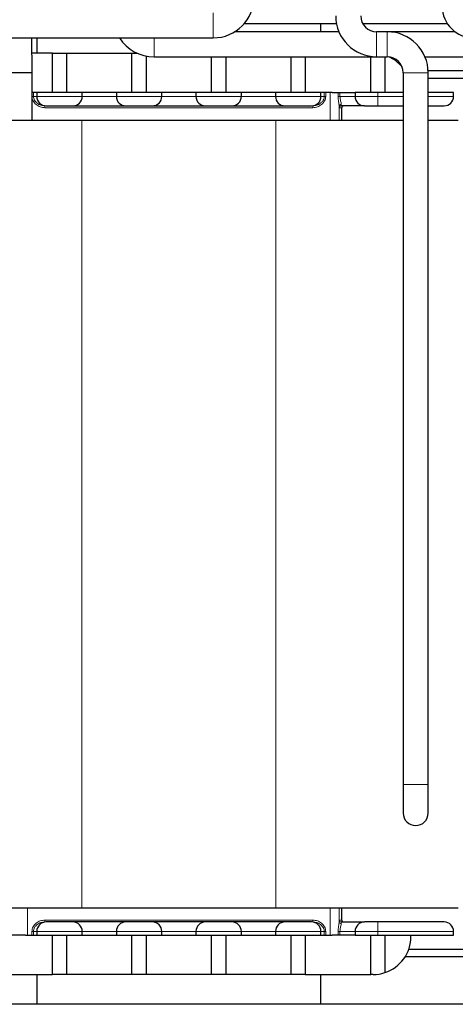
# Model space of a CAD drawing. Header units: millimetres. Extents: x 5 to 418, y 2 to 292.
# Tile 16 of 51: x 88 to 111, y 182 to 234. Entities that reach past the tile are written whole.
import ezdxf

# ---------------------------------------------------------------- set-up
doc = ezdxf.new("R2010")
doc.units = ezdxf.units.MM

msp = doc.modelspace()

# ---------------------------------------------------------------- linework, layer by layer
at = {"color": 7, "linetype": 'Continuous', "lineweight": 18}
for p, q in [((98.3571, 234.3564), (98.3571, 233.0364)), ((95.2321, 232.6964), (95.2321, 233.0364)), ((106.9821, 232.0364), (106.9821, 233.3564)), ((107.5446, 232.0364), (107.5446, 233.3564)), ((95.2321, 232.0364), (95.2321, 232.6964)), ((87.4845, 231.207), (88.1445, 231.2153)), ((87.4846, 231.1964), (88.1446, 231.1964)), ((88.1445, 231.2153), (88.8044, 231.2236)), ((88.1446, 231.1964), (88.8046, 231.1964)), ((108.3846, 231.1964), (109.7046, 231.1964)), ((88.8046, 229.9464), (88.8676, 229.9464)), ((88.8676, 230.1464), (88.8676, 229.9464)), ((89.0446, 229.9464), (88.8676, 229.9464)), ((89.0446, 229.9464), (91.4446, 229.9464)), ((93.2446, 229.9464), (91.4446, 229.9464)), ((93.2446, 229.9464), (95.6446, 229.9464)), ((97.4446, 229.9464), (95.6446, 229.9464)), ((97.4446, 229.9464), (99.8446, 229.9464)), ((101.6446, 229.9464), (99.8446, 229.9464)), ((101.6446, 229.9464), (104.0446, 229.9464)), ((104.2215, 229.9464), (104.0446, 229.9464)), ((104.2215, 230.1464), (104.2215, 229.9464)), ((104.2215, 229.9464), (104.2986, 229.9464)), ((104.2986, 230.1464), (104.2986, 229.9464)), ((104.5268, 230.1464), (104.5268, 228.6964)), ((104.9483, 229.9464), (104.9483, 230.1464)), ((105.0474, 229.9464), (104.9483, 229.9464)), ((105.0474, 229.9464), (105.0474, 230.1464)), ((105.8446, 229.9464), (105.0474, 229.9464)), ((105.8446, 229.9464), (107.0446, 229.9464)), ((107.0446, 229.9464), (107.0446, 230.1464)), ((107.0446, 229.9464), (108.3846, 229.9464)), ((107.0446, 229.4464), (107.0446, 229.9464)), ((109.7046, 229.9464), (111.0446, 229.9464)), ((103.6177, 229.3464), (89.4715, 229.3464)), ((105.0098, 229.4406), (105.0098, 228.6964)), ((105.1446, 229.3464), (105.0199, 229.3464)), ((91.4196, 228.6964), (91.4196, 187.0964)), ((101.6696, 228.6964), (101.6696, 187.0964)), ((108.3846, 193.5964), (109.7046, 193.5964)), ((88.5623, 185.6464), (88.5623, 187.0964)), ((104.5268, 187.0964), (104.5268, 185.6464)), ((105.0098, 187.0964), (105.0098, 186.3522)), ((89.4715, 186.4464), (103.6177, 186.4464)), ((105.0199, 186.4464), (105.1446, 186.4464)), ((107.0446, 186.3464), (107.0446, 185.8464)), ((88.7906, 185.6464), (88.7906, 185.8464)), ((88.8676, 185.8464), (88.7906, 185.8464)), ((88.8676, 185.8464), (89.0446, 185.8464)), ((88.8676, 185.6464), (88.8676, 185.8464)), ((91.4446, 185.8464), (89.0446, 185.8464)), ((91.4446, 185.8464), (93.2446, 185.8464)), ((95.6446, 185.8464), (93.2446, 185.8464)), ((95.6446, 185.8464), (97.4446, 185.8464)), ((99.8446, 185.8464), (97.4446, 185.8464)), ((99.8446, 185.8464), (101.6446, 185.8464)), ((104.0446, 185.8464), (101.6446, 185.8464)), ((104.0446, 185.8464), (104.2215, 185.8464)), ((104.2215, 185.6464), (104.2215, 185.8464)), ((104.2986, 185.8464), (104.2215, 185.8464)), ((104.2986, 185.8464), (104.2986, 185.6464)), ((104.9483, 185.6464), (104.9483, 185.8464)), ((104.9483, 185.8464), (105.0474, 185.8464)), ((105.0474, 185.8464), (105.8446, 185.8464)), ((105.0474, 185.6464), (105.0474, 185.8464)), ((107.0446, 185.8464), (105.8446, 185.8464)), ((111.0446, 185.8464), (107.0446, 185.8464)), ((107.0446, 185.8464), (107.0446, 185.6464))]:
    msp.add_line(p, q, dxfattribs=at)
at = {"color": 7, "linetype": 'Continuous', "lineweight": 25}
for p, q in [((100.002, 233.7964), (104.8594, 233.7964)), ((104.0446, 233.3564), (104.0446, 233.7964)), ((106.2434, 233.7964), (110.7122, 233.7964)), ((80.5446, 233.0364), (98.3571, 233.0364)), ((88.8044, 231.2236), (88.7816, 233.0364)), ((89.0446, 233.0364), (89.0446, 232.2214)), ((104.9921, 233.3564), (99.4885, 233.3564)), ((107.5446, 233.3564), (106.9821, 233.3564)), ((111.1273, 233.3564), (107.5446, 233.3564)), ((89.8696, 232.2214), (88.7919, 232.2214)), ((89.8696, 230.1464), (89.8696, 232.2214)), ((89.8696, 232.2214), (90.6196, 232.2214)), ((90.6196, 232.2214), (90.6196, 230.1464)), ((90.6196, 232.2214), (94.0696, 232.2214)), ((94.0696, 232.2214), (94.3575, 232.2214)), ((94.0696, 230.1464), (94.0696, 232.2214)), ((94.8196, 232.0762), (94.8196, 230.1464)), ((95.2321, 232.0364), (106.9821, 232.0364)), ((98.2696, 230.1464), (98.2696, 232.0364)), ((99.0196, 232.0364), (99.0196, 230.1464)), ((102.4696, 230.1464), (102.4696, 232.0364)), ((103.2196, 232.0364), (103.2196, 230.1464)), ((106.6696, 230.1464), (106.6696, 232.0364)), ((106.9821, 232.0364), (107.5446, 232.0364)), ((107.4196, 232.0364), (107.4196, 230.1464)), ((109.5346, 232.0364), (113.3846, 232.0364)), ((88.8046, 228.6964), (88.8046, 231.1964)), ((108.3846, 231.1964), (108.3846, 193.5964)), ((113.3846, 231.2964), (109.7023, 231.2964)), ((109.7046, 193.5964), (109.7046, 231.1964)), ((113.3846, 230.8964), (109.7046, 230.8964)), ((88.8676, 230.1464), (88.8046, 230.1464)), ((89.0446, 230.1464), (88.8676, 230.1464)), ((89.0446, 230.1464), (89.0446, 229.9464)), ((91.4446, 230.1464), (89.0446, 230.1464)), ((91.4446, 229.9464), (91.4446, 230.1464)), ((93.2446, 230.1464), (91.4446, 230.1464)), ((93.2446, 230.1464), (93.2446, 229.9464)), ((95.6446, 230.1464), (93.2446, 230.1464)), ((95.6446, 229.9464), (95.6446, 230.1464)), ((97.4446, 230.1464), (95.6446, 230.1464)), ((97.4446, 230.1464), (97.4446, 229.9464)), ((99.8446, 230.1464), (97.4446, 230.1464)), ((99.8446, 229.9464), (99.8446, 230.1464)), ((101.6446, 230.1464), (99.8446, 230.1464)), ((101.6446, 230.1464), (101.6446, 229.9464)), ((104.0446, 230.1464), (101.6446, 230.1464)), ((104.0446, 229.9464), (104.0446, 230.1464)), ((104.2215, 230.1464), (104.0446, 230.1464)), ((104.2986, 230.1464), (104.2215, 230.1464)), ((104.5268, 230.1464), (104.2986, 230.1464)), ((104.6372, 230.1464), (104.5268, 230.1464)), ((104.6372, 230.1464), (105.6154, 230.1464)), ((105.6154, 230.1464), (105.8446, 230.1464)), ((105.8446, 230.1464), (105.8446, 229.9464)), ((107.0446, 230.1464), (105.8446, 230.1464)), ((108.3846, 230.1464), (107.0446, 230.1464)), ((111.0446, 230.1464), (109.7046, 230.1464)), ((111.0446, 229.9464), (111.0446, 230.1464)), ((105.1446, 228.6964), (105.1446, 229.3464)), ((81.7946, 228.6964), (91.4196, 228.6964)), ((91.4196, 228.6964), (101.6696, 228.6964)), ((101.6696, 228.6964), (108.3846, 228.6964)), ((109.7046, 228.6964), (111.2946, 228.6964)), ((108.3846, 193.5964), (108.3846, 192.0964)), ((109.7046, 192.0964), (109.7046, 193.5964)), ((81.7946, 187.0964), (91.4196, 187.0964)), ((91.4196, 187.0964), (101.6696, 187.0964)), ((101.6696, 187.0964), (111.2946, 187.0964)), ((105.1446, 186.4464), (105.1446, 187.0964)), ((88.452, 185.6464), (87.4738, 185.6464)), ((88.452, 185.6464), (88.5623, 185.6464)), ((88.5623, 185.6464), (88.7906, 185.6464)), ((88.7906, 185.6464), (88.8676, 185.6464)), ((88.8676, 185.6464), (89.0446, 185.6464)), ((89.0446, 185.8464), (89.0446, 185.6464)), ((89.0446, 185.6464), (91.4446, 185.6464)), ((89.8696, 183.5714), (89.8696, 185.6464)), ((90.6196, 185.6464), (90.6196, 183.5714)), ((91.4446, 185.6464), (91.4446, 185.8464)), ((91.4446, 185.6464), (93.2446, 185.6464)), ((93.2446, 185.8464), (93.2446, 185.6464)), ((93.2446, 185.6464), (95.6446, 185.6464)), ((94.0696, 183.5714), (94.0696, 185.6464)), ((94.8196, 185.6464), (94.8196, 183.5714)), ((95.6446, 185.6464), (95.6446, 185.8464)), ((95.6446, 185.6464), (97.4446, 185.6464)), ((97.4446, 185.8464), (97.4446, 185.6464)), ((97.4446, 185.6464), (99.8446, 185.6464)), ((98.2696, 183.5714), (98.2696, 185.6464)), ((99.0196, 185.6464), (99.0196, 183.5714)), ((99.8446, 185.6464), (99.8446, 185.8464)), ((99.8446, 185.6464), (101.6446, 185.6464)), ((101.6446, 185.8464), (101.6446, 185.6464)), ((101.6446, 185.6464), (104.0446, 185.6464)), ((102.4696, 183.5714), (102.4696, 185.6464)), ((103.2196, 185.6464), (103.2196, 183.5714)), ((104.0446, 185.6464), (104.0446, 185.8464)), ((104.0446, 185.6464), (104.2215, 185.6464)), ((104.2215, 185.6464), (104.2986, 185.6464)), ((104.2986, 185.6464), (104.5268, 185.6464)), ((104.5268, 185.6464), (104.6372, 185.6464)), ((105.6154, 185.6464), (104.6372, 185.6464)), ((105.8446, 185.6464), (105.6154, 185.6464)), ((105.8446, 185.8464), (105.8446, 185.6464)), ((105.8446, 185.6464), (107.0446, 185.6464)), ((106.6696, 183.5714), (106.6696, 185.6464)), ((107.0446, 185.6464), (111.0446, 185.6464)), ((107.4196, 185.6464), (107.4196, 183.6716)), ((108.7946, 185.5714), (108.7946, 185.6464)), ((111.0446, 185.6464), (111.0446, 185.8464)), ((114.4119, 184.8964), (108.6772, 184.8964)), ((114.6081, 184.4964), (108.4811, 184.4964)), ((86.4196, 183.5714), (89.8696, 183.5714)), ((89.0446, 183.5714), (89.0446, 181.9964)), ((90.6196, 183.5714), (89.8696, 183.5714)), ((94.0696, 183.5714), (90.6196, 183.5714)), ((94.8196, 183.5714), (94.0696, 183.5714)), ((98.2696, 183.5714), (94.8196, 183.5714)), ((99.0196, 183.5714), (98.2696, 183.5714)), ((102.4696, 183.5714), (99.0196, 183.5714)), ((103.2196, 183.5714), (102.4696, 183.5714)), ((103.2196, 183.5714), (106.6696, 183.5714)), ((104.0446, 181.9964), (104.0446, 183.5714)), ((106.7946, 183.5714), (106.6696, 183.5714)), ((134.0446, 181.9964), (59.0446, 181.9964))]:
    msp.add_line(p, q, dxfattribs=at)
for centre, radius, start, end in [((98.3571, 235.1964), 2.16, 270, 0), ((112.1071, 234.6964), 1.66, 180, 270), ((106.9821, 234.1964), 2.16, 180, 270), ((106.9821, 234.1964), 0.84, 180, 270), ((95.2321, 234.1964), 2.16, 212.48216, 270), ((107.5446, 231.1964), 2.16, 0, 90), ((107.5446, 231.1964), 0.84, 0, 90), ((106.7946, 230.2214), 2, 40.13706, 65.16212), ((86.6446, 231.1964), 2.16, 0, 0.72069), ((89.5446, 229.9464), 0.5, 180, 270), ((90.9446, 229.9464), 0.5, 270, 0), ((93.7446, 229.9464), 0.5, 180, 270), ((95.1446, 229.9464), 0.5, 270, 0), ((97.9446, 229.9464), 0.5, 180, 270), ((99.3446, 229.9464), 0.5, 270, 0), ((102.1446, 229.9464), 0.5, 180, 270), ((103.5446, 229.9464), 0.5, 270, 0), ((106.3446, 229.9464), 0.5, 180, 270), ((110.5446, 229.9464), 0.5, 270, 0), ((105.2446, 229.3464), 0.1, 90, 180), ((109.0446, 192.0964), 0.66, 180, 0), ((89.5446, 185.8464), 0.5, 90, 180), ((90.9446, 185.8464), 0.5, 0, 90), ((93.7446, 185.8464), 0.5, 90, 180), ((95.1446, 185.8464), 0.5, 0, 90), ((97.9446, 185.8464), 0.5, 90, 180), ((99.3446, 185.8464), 0.5, 0, 90), ((102.1446, 185.8464), 0.5, 90, 180), ((103.5446, 185.8464), 0.5, 0, 90), ((105.2446, 186.4464), 0.1, 180, 270), ((106.3446, 185.8464), 0.5, 90, 180), ((110.5446, 185.8464), 0.5, 0, 90), ((106.7946, 185.5714), 2, 288.20996, 0), ((106.7946, 185.5714), 2, 270, 288.20996)]:
    msp.add_arc(centre, radius, start, end, dxfattribs=at)
at = {"color": 7, "linetype": 'Continuous', "lineweight": 18}
for centre, radius, start, end in [((88.6278, 229.3714), 0.8441, 358.30432, 5.09901), ((104.4614, 229.3714), 0.8441, 174.90099, 181.69568), ((105.1056, 229.4292), 0.0965, 82.63961, 173.21094), ((105.1199, 229.3464), 0.1, 90.01331, 180.0133), ((88.6278, 186.4214), 0.8441, 354.90099, 1.69568), ((104.4614, 186.4214), 0.8441, 178.30432, 185.09901), ((105.1056, 186.3637), 0.0965, 186.78906, 277.36039), ((105.1199, 186.4464), 0.1, 179.9867, 269.98669)]:
    msp.add_arc(centre, radius, start, end, dxfattribs=at)
for points, knots in [([(88.8676, 229.9464), (88.8706, 229.9129), (88.8771, 229.8409), (88.9242, 229.7421), (88.9765, 229.6734), (89.0264, 229.6226), (89.1071, 229.5532), (89.2547, 229.4686), (89.3973, 229.4538), (89.4685, 229.4464)], [0, 0, 0, 0, 0.11680702, 0.25095262, 0.37589648, 0.41887282, 0.50101945, 0.7506325, 1, 1, 1, 1]), ([(104.2986, 229.9464), (104.2955, 229.9055), (104.2892, 229.8221), (104.224, 229.6666), (104.0871, 229.5048), (103.8675, 229.3731), (103.701, 229.3553), (103.6177, 229.3464)], [0, 0, 0, 0, 0.1229025, 0.250617, 0.5003658, 0.7500652, 1, 1, 1, 1]), ([(103.6206, 229.4464), (103.692, 229.4538), (103.8346, 229.4686), (103.9817, 229.5531), (104.0895, 229.6455), (104.1597, 229.7307), (104.2121, 229.8411), (104.2185, 229.913), (104.2215, 229.9464)], [0, 0, 0, 0, 0.2496867, 0.499133, 0.579856, 0.749431, 0.8833357, 1, 1, 1, 1]), ([(105.0098, 229.4406), (105.0063, 229.4718), (104.999, 229.5361), (104.9737, 229.6637), (104.9527, 229.802), (104.9498, 229.8984), (104.9483, 229.9464)], [0, 0, 0, 0, 0.2418077, 0.499485, 0.7503574, 1, 1, 1, 1]), ([(105.0474, 229.9464), (105.0493, 229.9043), (105.0515, 229.8574), (105.0652, 229.7772), (105.0814, 229.7003), (105.1099, 229.6005), (105.1153, 229.5501), (105.118, 229.5249)], [0, 0, 0, 0, 0.2506155, 0.2785676, 0.500506, 0.7500164, 1, 1, 1, 1]), ([(89.4715, 229.3464), (89.3884, 229.3553), (89.2222, 229.3731), (89.0015, 229.5043), (88.8688, 229.6667), (88.8106, 229.7866), (88.8051, 229.8333), (88.8046, 229.8378)], [0, 0, 0, 0, 0.2804166, 0.5610037, 0.8408626, 0.9848386, 1, 1, 1, 1]), ([(105.0199, 229.3464), (105.0181, 229.3506), (105.0146, 229.3589), (105.0114, 229.4133), (105.0098, 229.4406)], [0, 0, 0, 0, 0.4984295, 1, 1, 1, 1]), ([(105.118, 229.5249), (105.1182, 229.5013), (105.1184, 229.4562), (105.1194, 229.4496), (105.1198, 229.4464)], [0, 0, 0, 0, 0.52285734, 1, 1, 1, 1]), ([(88.7906, 185.8464), (88.7937, 185.8875), (88.8, 185.9712), (88.8655, 186.1268), (89.0026, 186.2883), (89.2219, 186.4198), (89.3883, 186.4375), (89.4715, 186.4464)], [0, 0, 0, 0, 0.1233714, 0.2516027, 0.500687, 0.7504194, 1, 1, 1, 1]), ([(89.4685, 186.3464), (89.3973, 186.339), (89.2547, 186.3242), (89.1072, 186.2396), (88.9994, 186.1471), (88.9295, 186.0619), (88.8771, 185.9519), (88.8706, 185.8799), (88.8676, 185.8464)], [0, 0, 0, 0, 0.2494314, 0.4991083, 0.5812759, 0.7489828, 0.8831543, 1, 1, 1, 1]), ([(103.6177, 186.4464), (103.701, 186.4375), (103.8675, 186.4197), (104.0871, 186.288), (104.224, 186.1263), (104.2892, 185.9708), (104.2955, 185.8874), (104.2986, 185.8464)], [0, 0, 0, 0, 0.2499334, 0.4996312, 0.7493785, 0.8770034, 1, 1, 1, 1]), ([(104.2215, 185.8464), (104.2185, 185.8798), (104.2122, 185.9516), (104.1653, 186.0502), (104.1128, 186.1193), (104.0628, 186.1702), (103.9819, 186.2397), (103.8347, 186.3242), (103.692, 186.339), (103.6206, 186.3464)], [0, 0, 0, 0, 0.1164419, 0.2500518, 0.3751159, 0.4200657, 0.5007005, 0.7502285, 1, 1, 1, 1]), ([(104.9483, 185.8464), (104.9498, 185.8945), (104.9528, 185.9908), (104.9737, 186.1292), (104.999, 186.2567), (105.0063, 186.3211), (105.0098, 186.3522)], [0, 0, 0, 0, 0.2496204, 0.5005138, 0.7581721, 1, 1, 1, 1]), ([(105.0098, 186.3522), (105.0114, 186.3795), (105.0146, 186.434), (105.0181, 186.4423), (105.0199, 186.4464)], [0, 0, 0, 0, 0.5015705, 1, 1, 1, 1]), ([(105.118, 186.2679), (105.1153, 186.2427), (105.1099, 186.1924), (105.0834, 186.0995), (105.0678, 186.0279), (105.0605, 185.9883), (105.0515, 185.9354), (105.0493, 185.8886), (105.0474, 185.8464)], [0, 0, 0, 0, 0.2499254, 0.4993778, 0.6705261, 0.7215268, 0.7494427, 1, 1, 1, 1]), ([(105.1198, 186.3464), (105.1194, 186.3433), (105.1184, 186.3366), (105.1182, 186.2915), (105.118, 186.2679)], [0, 0, 0, 0, 0.4771427, 1, 1, 1, 1])]:
    msp.add_open_spline(points, degree=3, knots=knots, dxfattribs=at)
at = {"color": 7, "linetype": 'Continuous', "lineweight": 25}
for points, knots in [([(89.5446, 229.4464), (89.554, 229.4464), (89.5685, 229.4464), (89.6557, 229.4464), (89.7462, 229.4464), (89.8575, 229.4464), (90.0207, 229.4464), (90.2446, 229.4464), (90.4686, 229.4464), (90.6317, 229.4464), (90.7431, 229.4464), (90.8335, 229.4464), (90.9207, 229.4464), (90.9352, 229.4464), (90.9446, 229.4464)], [0, 0, 0, 0, 0.1197215, 0.1849219, 0.2500001, 0.3152004, 0.3802785, 0.5, 0.6197215, 0.6849219, 0.7500001, 0.8152004, 0.8802785, 1, 1, 1, 1]), ([(90.9446, 229.4464), (90.9634, 229.4464), (90.9924, 229.4464), (91.1668, 229.4464), (91.3477, 229.4464), (91.5705, 229.4464), (91.8967, 229.4464), (92.3446, 229.4464), (92.7925, 229.4464), (93.1188, 229.4464), (93.3416, 229.4464), (93.5225, 229.4464), (93.6967, 229.4464), (93.7258, 229.4464), (93.7446, 229.4464)], [0, 0, 0, 0, 0.1197215, 0.1848913, 0.25, 0.3151698, 0.3802785, 0.5, 0.6197215, 0.6848913, 0.75, 0.8151698, 0.8802785, 1, 1, 1, 1]), ([(93.7446, 229.4464), (93.754, 229.4464), (93.7685, 229.4464), (93.8557, 229.4464), (93.9462, 229.4464), (94.0575, 229.4464), (94.2207, 229.4464), (94.4446, 229.4464), (94.6686, 229.4464), (94.8317, 229.4464), (94.9431, 229.4464), (95.0335, 229.4464), (95.1207, 229.4464), (95.1352, 229.4464), (95.1446, 229.4464)], [0, 0, 0, 0, 0.1197215, 0.1849219, 0.2500001, 0.3152004, 0.3802785, 0.5, 0.6197215, 0.6849219, 0.7500001, 0.8152004, 0.8802785, 1, 1, 1, 1]), ([(95.1446, 229.4464), (95.1634, 229.4464), (95.1924, 229.4464), (95.3668, 229.4464), (95.5477, 229.4464), (95.7705, 229.4464), (96.0967, 229.4464), (96.5446, 229.4464), (96.9925, 229.4464), (97.3188, 229.4464), (97.5416, 229.4464), (97.7225, 229.4464), (97.8967, 229.4464), (97.9258, 229.4464), (97.9446, 229.4464)], [0, 0, 0, 0, 0.1197215, 0.1848913, 0.25, 0.3151698, 0.3802785, 0.5, 0.6197215, 0.6848913, 0.75, 0.8151698, 0.8802785, 1, 1, 1, 1]), ([(97.9446, 229.4464), (97.954, 229.4464), (97.9685, 229.4464), (98.0557, 229.4464), (98.1462, 229.4464), (98.2575, 229.4464), (98.4207, 229.4464), (98.6446, 229.4464), (98.8686, 229.4464), (99.0317, 229.4464), (99.1431, 229.4464), (99.2335, 229.4464), (99.3207, 229.4464), (99.3352, 229.4464), (99.3446, 229.4464)], [0, 0, 0, 0, 0.1197215, 0.1849219, 0.2500001, 0.3152004, 0.3802785, 0.5, 0.6197215, 0.6849219, 0.7500001, 0.8152004, 0.8802785, 1, 1, 1, 1]), ([(99.3446, 229.4464), (99.3634, 229.4464), (99.3924, 229.4464), (99.5668, 229.4464), (99.7477, 229.4464), (99.9705, 229.4464), (100.2967, 229.4464), (100.7446, 229.4464), (101.1925, 229.4464), (101.5188, 229.4464), (101.7416, 229.4464), (101.9225, 229.4464), (102.0967, 229.4464), (102.1258, 229.4464), (102.1446, 229.4464)], [0, 0, 0, 0, 0.11972147, 0.18489131, 0.25000003, 0.31516984, 0.38027853, 0.5, 0.61972147, 0.68489131, 0.75000003, 0.81516984, 0.88027853, 1, 1, 1, 1]), ([(102.1446, 229.4464), (102.154, 229.4464), (102.1685, 229.4464), (102.2557, 229.4464), (102.3462, 229.4464), (102.4575, 229.4464), (102.6207, 229.4464), (102.8446, 229.4464), (103.0686, 229.4464), (103.2317, 229.4464), (103.3431, 229.4464), (103.4335, 229.4464), (103.5207, 229.4464), (103.5352, 229.4464), (103.5446, 229.4464)], [0, 0, 0, 0, 0.1197215, 0.1849219, 0.2500001, 0.3152004, 0.3802785, 0.5, 0.6197215, 0.6849219, 0.7500001, 0.8152004, 0.8802785, 1, 1, 1, 1]), ([(106.3446, 229.4464), (106.328, 229.4464), (106.2936, 229.4464), (106.0168, 229.4464), (105.61, 229.4464), (105.2795, 229.4464), (105.1198, 229.4464)], [0, 0, 0, 0, 0.2416596, 0.5, 0.7583404, 1, 1, 1, 1]), ([(106.3446, 229.4464), (106.354, 229.4464), (106.3685, 229.4464), (106.4557, 229.4464), (106.5462, 229.4464), (106.6575, 229.4464), (106.8207, 229.4464), (106.9566, 229.4464), (107.0446, 229.4464)], [0, 0, 0, 0, 0.2394429, 0.3698438, 0.5000001, 0.6304008, 0.7605571, 1, 1, 1, 1]), ([(107.0446, 229.4464), (107.4938, 229.4464), (107.9629, 229.4464), (108.3674, 229.4464), (108.3846, 229.4464)], [0, 0, 0, 0, 0.9575174, 1, 1, 1, 1]), ([(109.7046, 229.4464), (109.7979, 229.4464), (110.0454, 229.4464), (110.4204, 229.4464), (110.4957, 229.4464), (110.5446, 229.4464)], [0, 0, 0, 0, 0.174808, 0.463575, 1, 1, 1, 1]), ([(90.9446, 186.3464), (90.9352, 186.3464), (90.9207, 186.3464), (90.8335, 186.3464), (90.743, 186.3464), (90.6316, 186.3464), (90.4685, 186.3464), (90.2446, 186.3464), (90.0206, 186.3464), (89.8575, 186.3464), (89.7461, 186.3464), (89.6556, 186.3464), (89.5685, 186.3464), (89.554, 186.3464), (89.5446, 186.3464)], [0, 0, 0, 0, 0.1197215, 0.1849219, 0.2500001, 0.3152004, 0.3802785, 0.5, 0.6197215, 0.6849219, 0.7500001, 0.8152004, 0.8802785, 1, 1, 1, 1]), ([(93.7446, 186.3464), (93.7258, 186.3464), (93.6967, 186.3464), (93.5224, 186.3464), (93.3414, 186.3464), (93.1187, 186.3464), (92.7924, 186.3464), (92.3446, 186.3464), (91.8966, 186.3464), (91.5704, 186.3464), (91.3476, 186.3464), (91.1667, 186.3464), (90.9924, 186.3464), (90.9634, 186.3464), (90.9446, 186.3464)], [0, 0, 0, 0, 0.1197215, 0.1848913, 0.25, 0.3151698, 0.3802785, 0.5, 0.6197215, 0.6848913, 0.75, 0.8151698, 0.8802785, 1, 1, 1, 1]), ([(95.1446, 186.3464), (95.1352, 186.3464), (95.1207, 186.3464), (95.0335, 186.3464), (94.943, 186.3464), (94.8316, 186.3464), (94.6685, 186.3464), (94.4446, 186.3464), (94.2206, 186.3464), (94.0575, 186.3464), (93.9461, 186.3464), (93.8556, 186.3464), (93.7685, 186.3464), (93.754, 186.3464), (93.7446, 186.3464)], [0, 0, 0, 0, 0.1197215, 0.1849219, 0.2500001, 0.3152004, 0.3802785, 0.5, 0.6197215, 0.6849219, 0.7500001, 0.8152004, 0.8802785, 1, 1, 1, 1]), ([(97.9446, 186.3464), (97.9258, 186.3464), (97.8967, 186.3464), (97.7224, 186.3464), (97.5414, 186.3464), (97.3187, 186.3464), (96.9924, 186.3464), (96.5446, 186.3464), (96.0966, 186.3464), (95.7704, 186.3464), (95.5476, 186.3464), (95.3667, 186.3464), (95.1924, 186.3464), (95.1634, 186.3464), (95.1446, 186.3464)], [0, 0, 0, 0, 0.11972147, 0.18489131, 0.25000003, 0.31516984, 0.38027853, 0.5, 0.61972147, 0.68489131, 0.75000003, 0.81516984, 0.88027853, 1, 1, 1, 1]), ([(99.3446, 186.3464), (99.3352, 186.3464), (99.3207, 186.3464), (99.2335, 186.3464), (99.143, 186.3464), (99.0316, 186.3464), (98.8685, 186.3464), (98.6446, 186.3464), (98.4206, 186.3464), (98.2575, 186.3464), (98.1461, 186.3464), (98.0556, 186.3464), (97.9685, 186.3464), (97.954, 186.3464), (97.9446, 186.3464)], [0, 0, 0, 0, 0.1197215, 0.1849219, 0.2500001, 0.3152004, 0.3802785, 0.5, 0.6197215, 0.6849219, 0.7500001, 0.8152004, 0.8802785, 1, 1, 1, 1]), ([(102.1446, 186.3464), (102.1258, 186.3464), (102.0967, 186.3464), (101.9224, 186.3464), (101.7414, 186.3464), (101.5187, 186.3464), (101.1924, 186.3464), (100.7446, 186.3464), (100.2966, 186.3464), (99.9704, 186.3464), (99.7476, 186.3464), (99.5667, 186.3464), (99.3924, 186.3464), (99.3634, 186.3464), (99.3446, 186.3464)], [0, 0, 0, 0, 0.1197215, 0.1848913, 0.25, 0.3151698, 0.3802785, 0.5, 0.6197215, 0.6848913, 0.75, 0.8151698, 0.8802785, 1, 1, 1, 1]), ([(103.5446, 186.3464), (103.5352, 186.3464), (103.5207, 186.3464), (103.4335, 186.3464), (103.343, 186.3464), (103.2316, 186.3464), (103.0685, 186.3464), (102.8446, 186.3464), (102.6206, 186.3464), (102.4575, 186.3464), (102.3461, 186.3464), (102.2556, 186.3464), (102.1685, 186.3464), (102.154, 186.3464), (102.1446, 186.3464)], [0, 0, 0, 0, 0.1197215, 0.1849219, 0.2500001, 0.3152004, 0.3802785, 0.5, 0.6197215, 0.6849219, 0.7500001, 0.8152004, 0.8802785, 1, 1, 1, 1]), ([(105.1198, 186.3464), (105.2795, 186.3464), (105.61, 186.3464), (106.0168, 186.3464), (106.2936, 186.3464), (106.328, 186.3464), (106.3446, 186.3464)], [0, 0, 0, 0, 0.2416596, 0.5, 0.7583404, 1, 1, 1, 1]), ([(107.0446, 186.3464), (106.9566, 186.3464), (106.8206, 186.3464), (106.6575, 186.3464), (106.5461, 186.3464), (106.4556, 186.3464), (106.3685, 186.3464), (106.354, 186.3464), (106.3446, 186.3464)], [0, 0, 0, 0, 0.2394429, 0.3698438, 0.5000001, 0.6304008, 0.7605571, 1, 1, 1, 1]), ([(110.5446, 186.3464), (110.4978, 186.3464), (110.4259, 186.3464), (109.9895, 186.3464), (109.5378, 186.3464), (108.977, 186.3464), (108.1622, 186.3464), (107.4849, 186.3464), (107.0446, 186.3464)], [0, 0, 0, 0, 0.2394568, 0.3683607, 0.5, 0.6316393, 0.7605432, 1, 1, 1, 1])]:
    msp.add_open_spline(points, degree=3, knots=knots, dxfattribs=at)

doc.saveas('drawing.dxf')
